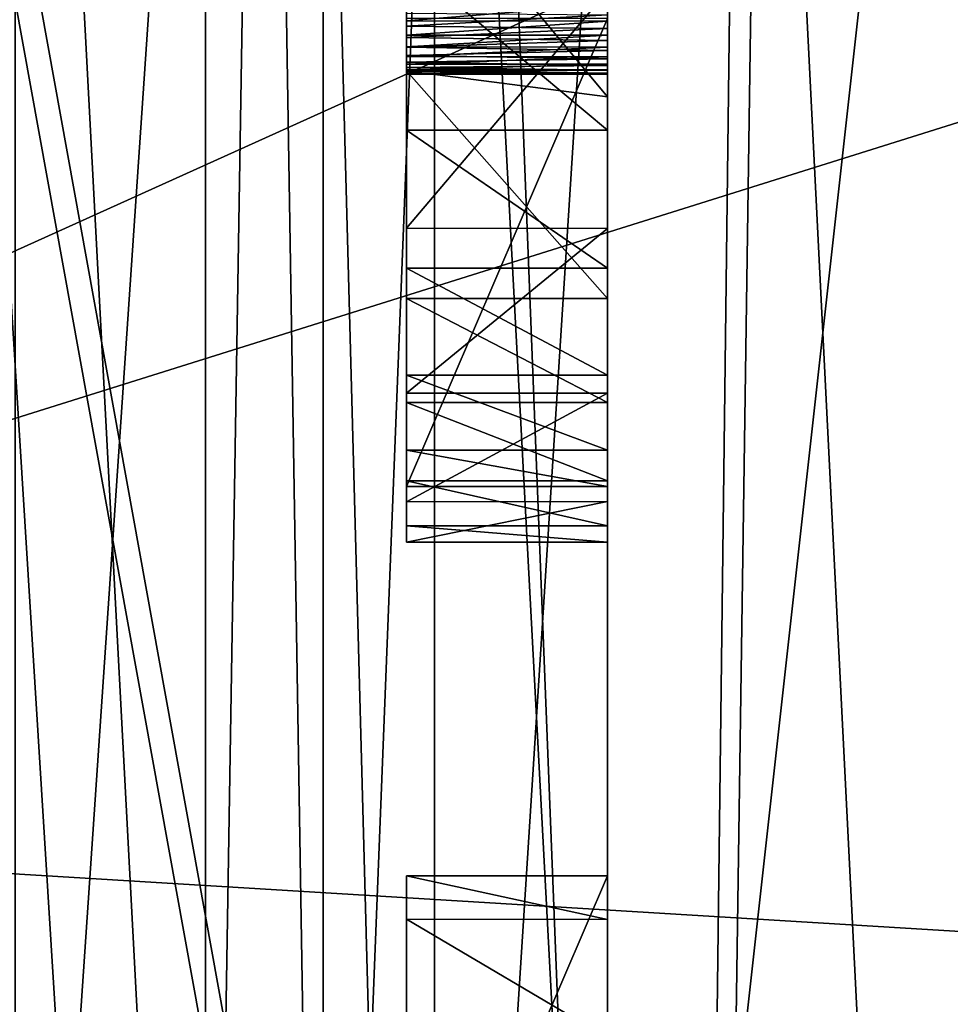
# Model space of a CAD drawing. Header units: millimetres. Extents: x -50 to 50, y -22 to 96.
# Tile 84 of 256: x -25.46 to -23.15, y 8.15 to 10.6. Entities that reach past the tile are written whole.
import ezdxf

# ---------------------------------------------------------------- set-up
doc = ezdxf.new("R2010")
doc.units = ezdxf.units.MM
doc.header["$LTSCALE"] = 65.185185
for name, color, linetype in [('1089', 7, 'CONTINUOUS'), ('1110', 7, 'CONTINUOUS'), ('1111', 7, 'CONTINUOUS'), ('1231', 7, 'CONTINUOUS'), ('1233', 7, 'CONTINUOUS'), ('1236', 7, 'CONTINUOUS'), ('1237', 7, 'CONTINUOUS'), ('1241', 7, 'CONTINUOUS'), ('1580', 7, 'CONTINUOUS'), ('1584', 7, 'CONTINUOUS'), ('1624', 7, 'CONTINUOUS'), ('1680', 7, 'CONTINUOUS'), ('1681', 7, 'CONTINUOUS'), ('20', 7, 'CONTINUOUS'), ('21', 7, 'CONTINUOUS'), ('24', 7, 'CONTINUOUS'), ('474', 7, 'CONTINUOUS'), ('476', 7, 'CONTINUOUS'), ('599', 7, 'CONTINUOUS'), ('600', 7, 'CONTINUOUS'), ('601', 7, 'CONTINUOUS'), ('608', 7, 'CONTINUOUS'), ('615', 7, 'CONTINUOUS'), ('616', 7, 'CONTINUOUS'), ('617', 7, 'CONTINUOUS'), ('618', 7, 'CONTINUOUS'), ('619', 7, 'CONTINUOUS'), ('630', 7, 'CONTINUOUS'), ('631', 7, 'CONTINUOUS'), ('632', 7, 'CONTINUOUS'), ('636', 7, 'CONTINUOUS'), ('637', 7, 'CONTINUOUS'), ('65', 7, 'CONTINUOUS'), ('9', 7, 'CONTINUOUS')]:
    doc.layers.add(name, color=color, linetype=linetype)

msp = doc.modelspace()

# ---------------------------------------------------------------- linework, layer by layer
at = {"layer": '1089', "color": 3, "linetype": 'CONTINUOUS'}
for points in [[(-24, 10.6167, -21.4867), (-24, 10.6419, -22.1959), (-24, 10.6007, -22.1582), (-24, 10.6167, -21.4867)], [(-24, 10.5823, -21.5164), (-24, 10.6167, -21.4867), (-24, 10.6007, -22.1582), (-24, 10.5823, -21.5164)], [(-24, 10.5823, -21.5164), (-24, 10.6007, -22.1582), (-24, 10.5655, -22.1183), (-24, 10.5823, -21.5164)], [(-24, 10.5527, -21.5495), (-24, 10.5823, -21.5164), (-24, 10.5655, -22.1183), (-24, 10.5527, -21.5495)], [(-24, 10.5527, -21.5495), (-24, 10.5655, -22.1183), (-24, 10.536, -22.0765), (-24, 10.5527, -21.5495)], [(-24, 10.5273, -21.5863), (-24, 10.5527, -21.5495), (-24, 10.536, -22.0765), (-24, 10.5273, -21.5863)], [(-24, 10.5273, -21.5863), (-24, 10.536, -22.0765), (-24, 10.5121, -22.0325), (-24, 10.5273, -21.5863)], [(-24, 10.5064, -21.6267), (-24, 10.5273, -21.5863), (-24, 10.5121, -22.0325), (-24, 10.5064, -21.6267)], [(-24, 10.5064, -21.6267), (-24, 10.5121, -22.0325), (-24, 10.4933, -21.9862), (-24, 10.5064, -21.6267)], [(-24, 10.49, -21.6706), (-24, 10.5064, -21.6267), (-24, 10.4933, -21.9862), (-24, 10.49, -21.6706)], [(-24, 10.49, -21.6706), (-24, 10.4933, -21.9862), (-24, 10.4798, -21.937), (-24, 10.49, -21.6706)], [(-24, 10.4782, -21.7186), (-24, 10.49, -21.6706), (-24, 10.4798, -21.937), (-24, 10.4782, -21.7186)], [(-24, 10.4782, -21.7186), (-24, 10.4798, -21.937), (-24, 10.4715, -21.8842), (-24, 10.4782, -21.7186)], [(-24, 10.471, -21.7711), (-24, 10.4782, -21.7186), (-24, 10.4715, -21.8842), (-24, 10.471, -21.7711)], [(-24, 10.4684, -21.8279), (-24, 10.471, -21.7711), (-24, 10.4715, -21.8842), (-24, 10.4684, -21.8279)]]:
    msp.add_3dface(points, dxfattribs=at)
at = {"layer": '1110', "color": 3, "linetype": 'CONTINUOUS'}
for points in [[(-24.5, 7.3075, -23.0906), (-24.5, 7.3075, -20.5), (-24.5, 8.4725, -20.5), (-24.5, 7.3075, -23.0906)], [(-24.5, 7.3075, -23.0906), (-24.5, 8.4725, -20.5), (-24.5, 7.6242, -24.9064), (-24.5, 7.3075, -23.0906)], [(-24.5, 8.4725, -20.5), (-24.5, 8.4725, -23.3187), (-24.5, 8.3654, -24.118), (-24.5, 8.4725, -20.5)], [(-24.5, 8.4725, -20.5), (-24.5, 8.3654, -24.118), (-24.5, 8.0692, -24.6181), (-24.5, 8.4725, -20.5)], [(-24.5, 8.4725, -20.5), (-24.5, 8.0692, -24.6181), (-24.5, 7.6242, -24.9064), (-24.5, 8.4725, -20.5)]]:
    msp.add_3dface(points, dxfattribs=at)
at = {"layer": '1111', "color": 3, "linetype": 'CONTINUOUS'}
for points in [[(-24.5, 11.0143, -23.1599), (-24.5, 10.4768, -23.0549), (-24.5, 13.1609, -23.3758), (-24.5, 11.0143, -23.1599)], [(-24.5, 10.4768, -23.0549), (-24.5, 9.9099, -22.8674), (-24.5, 13.1609, -23.3758), (-24.5, 10.4768, -23.0549)], [(-24.5, 9.9099, -22.8674), (-24.5, 9.6512, -22.6727), (-24.5, 13.1609, -23.3758), (-24.5, 9.9099, -22.8674)], [(-24.5, 13.1609, -23.3758), (-24.5, 9.6512, -22.6727), (-24.5, 11.9959, -22.6507), (-24.5, 13.1609, -23.3758)], [(-24.5, 9.4042, -21.0953), (-24.5, 12.0244, -21.0662), (-24.5, 13.1568, -21.388), (-24.5, 9.4042, -21.0953)], [(-24.5, 9.4042, -21.0953), (-24.5, 13.1568, -21.388), (-24.5, 11.0713, -21.3717), (-24.5, 9.4042, -21.0953)], [(-24.5, 11.3401, -24.0112), (-24.5, 13.0306, -24.28), (-24.5, 9.5325, -24.0131), (-24.5, 11.3401, -24.0112)], [(-24.5, 13.0306, -24.28), (-24.5, 12.8791, -24.4955), (-24.5, 9.7189, -24.3859), (-24.5, 13.0306, -24.28)], [(-24.5, 13.0306, -24.28), (-24.5, 9.7189, -24.3859), (-24.5, 9.5325, -24.0131), (-24.5, 13.0306, -24.28)], [(-24.5, 12.8791, -24.4955), (-24.5, 12.6871, -24.6692), (-24.5, 9.9859, -24.6513), (-24.5, 12.8791, -24.4955)], [(-24.5, 12.8791, -24.4955), (-24.5, 9.9859, -24.6513), (-24.5, 9.7189, -24.3859), (-24.5, 12.8791, -24.4955)], [(-24.5, 12.6871, -24.6692), (-24.5, 12.1157, -24.9203), (-24.5, 10.3296, -24.851), (-24.5, 12.6871, -24.6692)], [(-24.5, 12.6871, -24.6692), (-24.5, 10.3296, -24.851), (-24.5, 9.9859, -24.6513), (-24.5, 12.6871, -24.6692)], [(-24.5, 12.1157, -24.9203), (-24.5, 10.7479, -24.969), (-24.5, 10.3296, -24.851), (-24.5, 12.1157, -24.9203)], [(-24.5, 9.4042, -21.0953), (-24.5, 9.6742, -20.7079), (-24.5, 12.0244, -21.0662), (-24.5, 9.4042, -21.0953)], [(-24.5, 9.6742, -20.7079), (-24.5, 11.3596, -20.5329), (-24.5, 12.0244, -21.0662), (-24.5, 9.6742, -20.7079)], [(-24.5, 9.6512, -22.6727), (-24.5, 9.4566, -22.3949), (-24.5, 11.9959, -22.6507), (-24.5, 9.6512, -22.6727)], [(-24.5, 11.9959, -22.6507), (-24.5, 9.4566, -22.3949), (-24.5, 11.6245, -22.5088), (-24.5, 11.9959, -22.6507)], [(-24.5, 9.4566, -22.3949), (-24.5, 11.1815, -22.4051), (-24.5, 11.6245, -22.5088), (-24.5, 9.4566, -22.3949)], [(-24.5, 9.6742, -20.7079), (-24.5, 10.0849, -20.4662), (-24.5, 11.3596, -20.5329), (-24.5, 9.6742, -20.7079)], [(-24.5, 10.0849, -20.4662), (-24.5, 10.6762, -20.3737), (-24.5, 11.3596, -20.5329), (-24.5, 10.0849, -20.4662)], [(-24.5, 11.0706, -23.9822), (-24.5, 11.3401, -24.0112), (-24.5, 9.5325, -24.0131), (-24.5, 11.0706, -23.9822)], [(-24.5, 9.4566, -22.3949), (-24.5, 11.1056, -22.391), (-24.5, 11.1815, -22.4051), (-24.5, 9.4566, -22.3949)], [(-24.5, 9.4566, -22.3949), (-24.5, 9.3445, -22.0749), (-24.5, 11.1056, -22.391), (-24.5, 9.4566, -22.3949)], [(-24.5, 9.3445, -22.0749), (-24.5, 11.0336, -22.3747), (-24.5, 11.1056, -22.391), (-24.5, 9.3445, -22.0749)], [(-24.5, 9.4042, -21.0953), (-24.5, 11.0713, -21.3717), (-24.5, 10.999, -21.3734), (-24.5, 9.4042, -21.0953)], [(-24.5, 9.442, -23.4776), (-24.5, 10.8595, -23.9012), (-24.5, 11.0706, -23.9822), (-24.5, 9.442, -23.4776)], [(-24.5, 9.442, -23.4776), (-24.5, 11.0706, -23.9822), (-24.5, 9.5325, -24.0131), (-24.5, 9.442, -23.4776)], [(-24.5, 9.3445, -22.0749), (-24.5, 10.9654, -22.3561), (-24.5, 11.0336, -22.3747), (-24.5, 9.3445, -22.0749)], [(-24.5, 9.4042, -21.0953), (-24.5, 10.999, -21.3734), (-24.5, 10.9313, -21.3786), (-24.5, 9.4042, -21.0953)], [(-24.5, 9.3445, -22.0749), (-24.5, 10.901, -22.3353), (-24.5, 10.9654, -22.3561), (-24.5, 9.3445, -22.0749)], [(-24.5, 9.4042, -21.0953), (-24.5, 10.9313, -21.3786), (-24.5, 10.8684, -21.3872), (-24.5, 9.4042, -21.0953)], [(-24.5, 9.3445, -22.0749), (-24.5, 10.8406, -22.3121), (-24.5, 10.901, -22.3353), (-24.5, 9.3445, -22.0749)], [(-24.5, 9.4042, -21.0953), (-24.5, 10.8684, -21.3872), (-24.5, 10.81, -21.3993), (-24.5, 9.4042, -21.0953)], [(-24.5, 9.442, -23.4776), (-24.5, 10.6997, -23.7439), (-24.5, 10.8595, -23.9012), (-24.5, 9.442, -23.4776)], [(-24.5, 9.3445, -22.0749), (-24.5, 10.7844, -22.2866), (-24.5, 10.8406, -22.3121), (-24.5, 9.3445, -22.0749)], [(-24.5, 9.4042, -21.0953), (-24.5, 10.81, -21.3993), (-24.5, 10.7561, -21.4148), (-24.5, 9.4042, -21.0953)], [(-24.5, 9.3445, -22.0749), (-24.5, 10.7326, -22.2589), (-24.5, 10.7844, -22.2866), (-24.5, 9.3445, -22.0749)], [(-24.5, 9.4042, -21.0953), (-24.5, 10.7561, -21.4148), (-24.5, 10.7062, -21.4342), (-24.5, 9.4042, -21.0953)], [(-24.5, 9.3445, -22.0749), (-24.5, 10.6854, -22.2288), (-24.5, 10.7326, -22.2589), (-24.5, 9.3445, -22.0749)], [(-24.5, 9.4042, -21.0953), (-24.5, 10.7062, -21.4342), (-24.5, 10.6608, -21.4573), (-24.5, 9.4042, -21.0953)], [(-24.5, 9.442, -23.4776), (-24.5, 10.6069, -23.4776), (-24.5, 10.6997, -23.7439), (-24.5, 9.442, -23.4776)], [(-24.5, 9.3445, -22.0749), (-24.5, 10.643, -22.1969), (-24.5, 10.6854, -22.2288), (-24.5, 9.3445, -22.0749)], [(-24.5, 9.4042, -21.0953), (-24.5, 10.6608, -21.4573), (-24.5, 10.6204, -21.4839), (-24.5, 9.4042, -21.0953)], [(-24.5, 9.3445, -22.0749), (-24.5, 10.6015, -22.159), (-24.5, 10.643, -22.1969), (-24.5, 9.3445, -22.0749)], [(-24.5, 9.4042, -21.0953), (-24.5, 10.6204, -21.4839), (-24.5, 10.5885, -21.5106), (-24.5, 9.4042, -21.0953)], [(-24.5, 9.3445, -22.0749), (-24.5, 10.566, -22.1189), (-24.5, 10.6015, -22.159), (-24.5, 9.3445, -22.0749)], [(-24.5, 9.4042, -21.0953), (-24.5, 10.5885, -21.5106), (-24.5, 10.5602, -21.5403), (-24.5, 9.4042, -21.0953)], [(-24.5, 9.3445, -22.0749), (-24.5, 10.5363, -22.077), (-24.5, 10.566, -22.1189), (-24.5, 9.3445, -22.0749)], [(-24.5, 9.4042, -21.0953), (-24.5, 10.5602, -21.5403), (-24.5, 10.5358, -21.5728), (-24.5, 9.4042, -21.0953)], [(-24.5, 9.3445, -22.0749), (-24.5, 10.5122, -22.0327), (-24.5, 10.5363, -22.077), (-24.5, 9.3445, -22.0749)], [(-24.5, 9.4042, -21.0953), (-24.5, 10.5358, -21.5728), (-24.5, 10.5153, -21.6079), (-24.5, 9.4042, -21.0953)], [(-24.5, 9.4042, -21.0953), (-24.5, 10.5153, -21.6079), (-24.5, 10.4986, -21.6457), (-24.5, 9.4042, -21.0953)], [(-24.5, 9.3445, -22.0749), (-24.5, 9.3035, -21.6731), (-24.5, 10.5122, -22.0327), (-24.5, 9.3445, -22.0749)], [(-24.5, 9.3035, -21.6731), (-24.5, 10.4933, -21.9862), (-24.5, 10.5122, -22.0327), (-24.5, 9.3035, -21.6731)], [(-24.5, 9.3035, -21.6731), (-24.5, 9.4042, -21.0953), (-24.5, 10.4986, -21.6457), (-24.5, 9.3035, -21.6731)], [(-24.5, 9.3035, -21.6731), (-24.5, 10.4986, -21.6457), (-24.5, 10.4855, -21.6864), (-24.5, 9.3035, -21.6731)], [(-24.5, 9.3035, -21.6731), (-24.5, 10.4797, -21.9369), (-24.5, 10.4933, -21.9862), (-24.5, 9.3035, -21.6731)], [(-24.5, 9.3035, -21.6731), (-24.5, 10.4855, -21.6864), (-24.5, 10.4761, -21.7303), (-24.5, 9.3035, -21.6731)], [(-24.5, 9.3035, -21.6731), (-24.5, 10.4714, -21.884), (-24.5, 10.4797, -21.9369), (-24.5, 9.3035, -21.6731)], [(-24.5, 9.3035, -21.6731), (-24.5, 10.4761, -21.7303), (-24.5, 10.4704, -21.7774), (-24.5, 9.3035, -21.6731)], [(-24.5, 9.3035, -21.6731), (-24.5, 10.4684, -21.8279), (-24.5, 10.4714, -21.884), (-24.5, 9.3035, -21.6731)], [(-24.5, 9.3035, -21.6731), (-24.5, 10.4704, -21.7774), (-24.5, 10.4684, -21.8279), (-24.5, 9.3035, -21.6731)]]:
    msp.add_3dface(points, dxfattribs=at)
at = {"layer": '1231', "color": 7, "linetype": 'CONTINUOUS', "true_color": 0xe0f2ff}
for points in [[(-23.5, 26.5, -50), (-23.5, 20.5, -50), (-24, -14, -50), (-23.5, 26.5, -50)], [(-24, 26.5, -50), (-23.5, 26.5, -50), (-24, -14, -50), (-24, 26.5, -50)], [(-24, -14, -50), (-23.5, 20.5, -50), (-16.4697, 0, -50), (-24, -14, -50)], [(-23.5, 20.5, -50), (-15.5, 20.5, -50), (-16.4697, 0, -50), (-23.5, 20.5, -50)]]:
    msp.add_3dface(points, dxfattribs=at)
at = {"layer": '1233', "color": 7, "linetype": 'CONTINUOUS', "true_color": 0xe0f2ff}
for points in [[(-24, 26.5, 50), (-24, -14, 50), (-23.5, 20.5, 50), (-24, 26.5, 50)], [(-23.5, 20.5, 50), (-24, -14, 50), (-16.4697, 0, 50), (-23.5, 20.5, 50)], [(-20.5, 20.5, 50), (-23.5, 20.5, 50), (-16.4697, 0, 50), (-20.5, 20.5, 50)]]:
    msp.add_3dface(points, dxfattribs=at)
at = {"layer": '1236', "color": 7, "linetype": 'CONTINUOUS', "true_color": 0xe0f2ff}
for points in [[(-24, 26.5, -50), (-24, -14, -50), (-28.2426, -14, -48.2426), (-24, 26.5, -50)], [(-25.0895, 26.5, -49.9002), (-24, 26.5, -50), (-28.2426, -14, -48.2426), (-25.0895, 26.5, -49.9002)], [(-26.1429, 21, -49.6043), (-25.0895, 26.5, -49.9002), (-28.2426, -14, -48.2426), (-26.1429, 21, -49.6043)]]:
    msp.add_3dface(points, dxfattribs=at)
at = {"layer": '1237', "color": 7, "linetype": 'CONTINUOUS', "true_color": 0xe0f2ff}
for points in [[(-26.1429, 20.5, 49.6043), (-24, -14, 50), (-26.1429, 26.5, 49.6043), (-26.1429, 20.5, 49.6043)], [(-26.1429, 26.5, 49.6043), (-24, -14, 50), (-25.0895, 26.5, 49.9002), (-26.1429, 26.5, 49.6043)], [(-24, -14, 50), (-24, 26.5, 50), (-25.0895, 26.5, 49.9002), (-24, -14, 50)], [(-24, -14, 50), (-26.1429, 20.5, 49.6043), (-28.2426, -14, 48.2426), (-24, -14, 50)]]:
    msp.add_3dface(points, dxfattribs=at)
at = {"layer": '1241', "color": 7, "linetype": 'CONTINUOUS', "true_color": 0xe0f2ff}
for points in [[(-25, 23, -38), (-25, 17.5), (-25, 5, -38), (-25, 23, -38)], [(-25, 0.9459, 17.4744), (-25, 12.7046, 12.0351), (-25, 23, 38), (-25, 0.9459, 17.4744)], [(-25, 0.2741, 17.7852), (-25, 0.9459, 17.4744), (-25, 23, 38), (-25, 0.2741, 17.7852)], [(-25, 0, 18.473), (-25, 0.2741, 17.7852), (-25, 23, 38), (-25, 0, 18.473)], [(-25, -12.7044, 12.0353), (-25, 0, 18.473), (-25, 23, 38), (-25, -12.7044, 12.0353)], [(-25, 5, 38), (-25, -12.7044, 12.0353), (-25, 23, 38), (-25, 5, 38)], [(-25, 17.5), (-25, 12.7046, -12.0351), (-25, 5, -38), (-25, 17.5)], [(-25, 12.7046, -12.0351), (-25, 0.9459, -17.4744), (-25, 0, -18.473), (-25, 12.7046, -12.0351)], [(-25, 12.7046, -12.0351), (-25, 0, -18.473), (-25, 5, -38), (-25, 12.7046, -12.0351)]]:
    msp.add_3dface(points, dxfattribs=at)
at = {"layer": '1580', "color": 7, "linetype": 'CONTINUOUS', "true_color": 0xe0f2ff}
for points in [[(-25, 0.9459, -17.4744), (-25, 12.7046, -12.0351), (-25.8, 0.9459, -17.4744), (-25, 0.9459, -17.4744)], [(-25, 12.7046, -12.0351), (-25.8, 12.7046, -12.0351), (-25.8, 0.9459, -17.4744), (-25, 12.7046, -12.0351)], [(-25, 12.7046, 12.0351), (-25, 0.9459, 17.4744), (-25.8, 12.7046, 12.0351), (-25, 12.7046, 12.0351)], [(-25, 0.9459, 17.4744), (-25.8, 0.9459, 17.4744), (-25.8, 12.7046, 12.0351), (-25, 0.9459, 17.4744)]]:
    msp.add_3dface(points, dxfattribs=at)
at = {"layer": '1584', "color": 7, "linetype": 'CONTINUOUS', "true_color": 0xe0f2ff}
for points in [[(-24, 23, 39), (-22, 23, 39), (-22, 5, 39), (-24, 23, 39)], [(-24, 5, 39), (-24, 23, 39), (-22, 5, 39), (-24, 5, 39)]]:
    msp.add_3dface(points, dxfattribs=at)
at = {"layer": '1624', "color": 7, "linetype": 'CONTINUOUS', "true_color": 0xe0f2ff}
for points in [[(-24, 5, -39), (-22, 5, -39), (-22, 23, -39), (-24, 5, -39)], [(-24, 5, -39), (-22, 23, -39), (-24, 23, -39), (-24, 5, -39)]]:
    msp.add_3dface(points, dxfattribs=at)
at = {"layer": '1680', "color": 7, "linetype": 'CONTINUOUS', "true_color": 0xe0f2ff}
for points in [[(-25, 5, 38), (-25, 23, 38), (-24.7071, 23, 38.7071), (-25, 5, 38)], [(-25, 5, 38), (-24.7071, 23, 38.7071), (-24.7071, 5, 38.7071), (-25, 5, 38)], [(-24, 23, 39), (-24, 5, 39), (-24.7071, 5, 38.7071), (-24, 23, 39)], [(-24.7071, 23, 38.7071), (-24, 23, 39), (-24.7071, 5, 38.7071), (-24.7071, 23, 38.7071)]]:
    msp.add_3dface(points, dxfattribs=at)
at = {"layer": '1681', "color": 7, "linetype": 'CONTINUOUS', "true_color": 0xe0f2ff}
for points in [[(-25, 23, -38), (-25, 5, -38), (-24.7071, 5, -38.7071), (-25, 23, -38)], [(-25, 23, -38), (-24.7071, 5, -38.7071), (-24.7071, 23, -38.7071), (-25, 23, -38)], [(-24.7071, 5, -38.7071), (-24, 5, -39), (-24.7071, 23, -38.7071), (-24.7071, 5, -38.7071)], [(-24, 5, -39), (-24, 23, -39), (-24.7071, 23, -38.7071), (-24, 5, -39)]]:
    msp.add_3dface(points, dxfattribs=at)
at = {"layer": '20', "color": 7, "linetype": 'CONTINUOUS', "true_color": 0xf2c12d}
for points in [[(-24.4301, 13.3225, 10.0731), (-25.4738, 10.6513, 12.2771), (-24.4301, 4.8881, 15.9707), (-24.4301, 13.3225, 10.0731)], [(-24.4301, 13.3225, 10.0731), (-24.4301, 4.8881, 15.9707), (-24, 11.6391, 13.4057), (-24.4301, 13.3225, 10.0731)], [(-24, 11.6391, 13.4057), (-24.4301, 4.8881, 15.9707), (-24, 5.1959, 16.976), (-24, 11.6391, 13.4057)], [(-25.4738, 10.6513, 12.2771), (-25.4738, -1.955, 16.1356), (-24.4301, 4.8881, 15.9707), (-25.4738, 10.6513, 12.2771)]]:
    msp.add_3dface(points, dxfattribs=at)
at = {"layer": '21', "color": 7, "linetype": 'CONTINUOUS', "true_color": 0xf2c12d}
for points in [[(-25.4738, 10.991, -11.974), (-24.4301, 13.6332, -9.6483), (-24.4301, 5.2226, -15.8645), (-25.4738, 10.991, -11.974)], [(-24, 12.0104, -13.074), (-24, 5.5515, -16.863), (-24.4301, 13.6332, -9.6483), (-24, 12.0104, -13.074)], [(-24.4301, 13.6332, -9.6483), (-24, 5.5515, -16.863), (-24.4301, 5.2226, -15.8645), (-24.4301, 13.6332, -9.6483)], [(-25.4738, -1.7288, -16.1614), (-25.4738, 10.991, -11.974), (-24.4301, 5.2226, -15.8645), (-25.4738, -1.7288, -16.1614)]]:
    msp.add_3dface(points, dxfattribs=at)
at = {"layer": '24', "color": 7, "linetype": 'CONTINUOUS', "true_color": 0xf2c12d}
for points in [[(-24, 20.5, -29), (-24, -14.5, -29), (-24, -1.5316, -26.557), (-24, 20.5, -29)], [(-24, -0.9409, -26.5285), (-24, 20.5, -29), (-24, -1.2513, -26.5479), (-24, -0.9409, -26.5285)], [(-24, 20.5, -29), (-24, -0.9409, -26.5285), (-24, -0.1263, -26.5), (-24, 20.5, -29)], [(-24, -1.2513, -26.5479), (-24, 20.5, -29), (-24, -1.5316, -26.557), (-24, -1.2513, -26.5479)], [(-24, 20.5, -29), (-24, -0.1263, -26.5), (-24, 1.0387, -26.5), (-24, 20.5, -29)], [(-24, 20.5, -29), (-24, 1.0387, -26.5), (-24, 14.5, -26.5), (-24, 20.5, -29)], [(-24, 11.6391, 13.4057), (-24, 5.1959, 16.976), (-24, 20.5, 19), (-24, 11.6391, 13.4057)], [(-24, 20.5, 19), (-24, 5.1959, 16.976), (-24, -14.5, 19), (-24, 20.5, 19)], [(-24, 5.5515, -16.863), (-24, 12.0104, -13.074), (-24, 14.5, -14.5), (-24, 5.5515, -16.863)], [(-24, 13.4053, -20.5), (-24, 5.5515, -16.863), (-24, 14.5, -14.5), (-24, 13.4053, -20.5)], [(-24, 1.0387, -25.4328), (-24, -1.6334, -25.1273), (-24, 14.5, -26.5), (-24, 1.0387, -25.4328)], [(-24, -1.6334, -25.1273), (-24, 4.5947, -25.0092), (-24, 14.5, -26.5), (-24, -1.6334, -25.1273)], [(-24, 1.0387, -26.5), (-24, 1.0387, -25.4328), (-24, 14.5, -26.5), (-24, 1.0387, -26.5)], [(-24, 4.5947, -25.0092), (-24, 7.0428, -25.0092), (-24, 14.5, -26.5), (-24, 4.5947, -25.0092)], [(-24, 7.0428, -25.0092), (-24, 11.279, -25.0092), (-24, 14.5, -26.5), (-24, 7.0428, -25.0092)], [(-24, -1.895, -17.6519), (-24, 5.5515, -16.863), (-24, 13.4053, -20.5), (-24, -1.895, -17.6519)], [(-24, 10.6762, -20.3737), (-24, -1.895, -17.6519), (-24, 13.4053, -20.5), (-24, 10.6762, -20.3737)], [(-24, 10.6069, -23.4776), (-24, 8.4725, -23.3187), (-24, 11.9593, -23.4505), (-24, 10.6069, -23.4776)], [(-24, 11.9593, -23.4505), (-24, 8.4725, -23.3187), (-24, 11.8865, -23.3547), (-24, 11.9593, -23.4505)], [(-24, 11.8865, -23.3547), (-24, 8.4725, -23.3187), (-24, 11.7576, -23.2932), (-24, 11.8865, -23.3547)], [(-24, 11.7576, -23.2932), (-24, 8.4725, -23.3187), (-24, 11.0143, -23.1599), (-24, 11.7576, -23.2932)], [(-24, 7.0428, -25.0092), (-24, 7.624, -24.9064), (-24, 11.279, -25.0092), (-24, 7.0428, -25.0092)], [(-24, 11.279, -25.0092), (-24, 7.624, -24.9064), (-24, 10.7477, -24.969), (-24, 11.279, -25.0092)], [(-24, 11.0143, -23.1599), (-24, 8.4725, -23.3187), (-24, 10.4122, -23.0394), (-24, 11.0143, -23.1599)], [(-24, 10.7477, -24.969), (-24, 7.624, -24.9064), (-24, 10.3296, -24.851), (-24, 10.7477, -24.969)], [(-24, 10.0842, -20.4665), (-24, -1.895, -17.6519), (-24, 10.6762, -20.3737), (-24, 10.0842, -20.4665)], [(-24, 9.442, -23.4776), (-24, 8.4725, -23.3187), (-24, 10.6069, -23.4776), (-24, 9.442, -23.4776)], [(-24, 10.4122, -23.0394), (-24, 8.4725, -23.3187), (-24, 9.9099, -22.8674), (-24, 10.4122, -23.0394)], [(-24, 7.624, -24.9064), (-24, 8.0692, -24.6181), (-24, 10.3296, -24.851), (-24, 7.624, -24.9064)], [(-24, 10.3296, -24.851), (-24, 8.0692, -24.6181), (-24, 9.9859, -24.6513), (-24, 10.3296, -24.851)], [(-24, 8.4725, -20.5), (-24, -1.895, -17.6519), (-24, 10.0842, -20.4665), (-24, 8.4725, -20.5)], [(-24, 9.6742, -20.7079), (-24, 8.4725, -20.5), (-24, 10.0842, -20.4665), (-24, 9.6742, -20.7079)], [(-24, 9.9859, -24.6513), (-24, 8.0692, -24.6181), (-24, 9.7189, -24.3859), (-24, 9.9859, -24.6513)], [(-24, 9.9099, -22.8674), (-24, 8.4725, -23.3187), (-24, 9.6512, -22.6727), (-24, 9.9099, -22.8674)], [(-24, 8.0692, -24.6181), (-24, 8.3641, -24.122), (-24, 9.7189, -24.3859), (-24, 8.0692, -24.6181)], [(-24, 9.7189, -24.3859), (-24, 8.3641, -24.122), (-24, 9.5326, -24.0135), (-24, 9.7189, -24.3859)], [(-24, 9.4046, -21.0944), (-24, 8.4725, -20.5), (-24, 9.6742, -20.7079), (-24, 9.4046, -21.0944)], [(-24, 9.6512, -22.6727), (-24, 8.4725, -23.3187), (-24, 9.4566, -22.3949), (-24, 9.6512, -22.6727)], [(-24, 8.3641, -24.122), (-24, 8.4725, -23.3187), (-24, 9.5326, -24.0135), (-24, 8.3641, -24.122)], [(-24, 8.4725, -23.3187), (-24, 9.442, -23.4776), (-24, 9.5326, -24.0135), (-24, 8.4725, -23.3187)], [(-24, 8.4725, -23.3187), (-24, 8.4725, -20.5), (-24, 9.4566, -22.3949), (-24, 8.4725, -23.3187)], [(-24, 9.4566, -22.3949), (-24, 8.4725, -20.5), (-24, 9.3445, -22.0748), (-24, 9.4566, -22.3949)], [(-24, 9.3035, -21.6731), (-24, 8.4725, -20.5), (-24, 9.4046, -21.0944), (-24, 9.3035, -21.6731)], [(-24, 9.3445, -22.0748), (-24, 8.4725, -20.5), (-24, 9.3035, -21.6731), (-24, 9.3445, -22.0748)], [(-24, 7.3075, -20.5), (-24, -1.895, -17.6519), (-24, 8.4725, -20.5), (-24, 7.3075, -20.5)]]:
    msp.add_3dface(points, dxfattribs=at)
at = {"layer": '474', "color": 3, "linetype": 'CONTINUOUS'}
for points in [[(-28.5, 12.25), (-20.4712, 11.1831, 5), (-28.5, 8.6621, 8.6621), (-28.5, 12.25)], [(-20.4712, 11.1831, 5), (-20.3992, 8.168, 9.1294), (-28.5, 8.6621, 8.6621), (-20.4712, 11.1831, 5)], [(-20.3992, 8.168, 9.1294), (-20.3548, 3.731, 11.668), (-28.5, 8.6621, 8.6621), (-20.3992, 8.168, 9.1294)], [(-28.5, 8.6621, 8.6621), (-20.3548, 3.731, 11.668), (-28.5, 0, 12.25), (-28.5, 8.6621, 8.6621)]]:
    msp.add_3dface(points, dxfattribs=at)
at = {"layer": '476', "color": 3, "linetype": 'CONTINUOUS'}
for points in [[(-20.4712, 11.1831, -5), (-20.5585, 12.25), (-28.5, 8.6621, -8.6621), (-20.4712, 11.1831, -5)], [(-20.5585, 12.25), (-28.5, 12.25), (-28.5, 8.6621, -8.6621), (-20.5585, 12.25)], [(-20.3992, 8.168, -9.1294), (-20.4712, 11.1831, -5), (-28.5, 8.6621, -8.6621), (-20.3992, 8.168, -9.1294)], [(-28.5, 0, -12.25), (-20.3992, 8.168, -9.1294), (-28.5, 8.6621, -8.6621), (-28.5, 0, -12.25)], [(-20.3548, 3.731, -11.668), (-20.3992, 8.168, -9.1294), (-28.5, 0, -12.25), (-20.3548, 3.731, -11.668)]]:
    msp.add_3dface(points, dxfattribs=at)
at = {"layer": '599', "color": 3, "linetype": 'CONTINUOUS'}
for points in [[(-24, 7.3075, -20.5), (-24, 8.4725, -20.5), (-24.5, 7.3075, -20.5), (-24, 7.3075, -20.5)], [(-24.5, 7.3075, -20.5), (-24, 8.4725, -20.5), (-24.5, 8.4725, -20.5), (-24.5, 7.3075, -20.5)]]:
    msp.add_3dface(points, dxfattribs=at)
at = {"layer": '600', "color": 3, "linetype": 'CONTINUOUS'}
for points in [[(-24, 8.4725, -20.5), (-24, 8.4725, -23.3187), (-24.5, 8.4725, -20.5), (-24, 8.4725, -20.5)], [(-24.5, 8.4725, -20.5), (-24, 8.4725, -23.3187), (-24.5, 8.4725, -23.3187), (-24.5, 8.4725, -20.5)]]:
    msp.add_3dface(points, dxfattribs=at)
at = {"layer": '601', "color": 3, "linetype": 'CONTINUOUS'}
for points in [[(-24, 8.4725, -23.3187), (-24, 8.3641, -24.122), (-24.5, 8.4725, -23.3187), (-24, 8.4725, -23.3187)], [(-24.5, 8.4725, -23.3187), (-24, 8.3641, -24.122), (-24.5, 8.3654, -24.118), (-24.5, 8.4725, -23.3187)], [(-24, 8.3641, -24.122), (-24, 8.0692, -24.6181), (-24.5, 8.3654, -24.118), (-24, 8.3641, -24.122)], [(-24.5, 8.3654, -24.118), (-24, 8.0692, -24.6181), (-24.5, 8.0692, -24.6181), (-24.5, 8.3654, -24.118)]]:
    msp.add_3dface(points, dxfattribs=at)
at = {"layer": '608', "color": 3, "linetype": 'CONTINUOUS'}
for points in [[(-24, 9.442, -23.4776), (-24, 10.6069, -23.4776), (-24.5, 9.442, -23.4776), (-24, 9.442, -23.4776)], [(-24.5, 9.442, -23.4776), (-24, 10.6069, -23.4776), (-24.5, 10.6069, -23.4776), (-24.5, 9.442, -23.4776)]]:
    msp.add_3dface(points, dxfattribs=at)
at = {"layer": '615', "color": 3, "linetype": 'CONTINUOUS'}
for points in [[(-24, 11.0143, -23.1599), (-24, 10.4122, -23.0394), (-24.5, 11.0143, -23.1599), (-24, 11.0143, -23.1599)], [(-24.5, 11.0143, -23.1599), (-24, 10.4122, -23.0394), (-24.5, 10.4768, -23.0549), (-24.5, 11.0143, -23.1599)], [(-24, 10.4122, -23.0394), (-24, 9.9099, -22.8674), (-24.5, 10.4768, -23.0549), (-24, 10.4122, -23.0394)], [(-24.5, 10.4768, -23.0549), (-24, 9.9099, -22.8674), (-24.5, 9.9099, -22.8674), (-24.5, 10.4768, -23.0549)]]:
    msp.add_3dface(points, dxfattribs=at)
at = {"layer": '616', "color": 3, "linetype": 'CONTINUOUS'}
for points in [[(-24, 9.9099, -22.8674), (-24, 9.6512, -22.6727), (-24.5, 9.9099, -22.8674), (-24, 9.9099, -22.8674)], [(-24.5, 9.9099, -22.8674), (-24, 9.6512, -22.6727), (-24.5, 9.6512, -22.6727), (-24.5, 9.9099, -22.8674)], [(-24, 9.6512, -22.6727), (-24, 9.4566, -22.3949), (-24.5, 9.6512, -22.6727), (-24, 9.6512, -22.6727)], [(-24.5, 9.6512, -22.6727), (-24, 9.4566, -22.3949), (-24.5, 9.4566, -22.3949), (-24.5, 9.6512, -22.6727)]]:
    msp.add_3dface(points, dxfattribs=at)
at = {"layer": '617', "color": 3, "linetype": 'CONTINUOUS'}
for points in [[(-24, 9.4566, -22.3949), (-24, 9.3445, -22.0748), (-24.5, 9.4566, -22.3949), (-24, 9.4566, -22.3949)], [(-24.5, 9.4566, -22.3949), (-24, 9.3445, -22.0748), (-24.5, 9.3445, -22.0749), (-24.5, 9.4566, -22.3949)], [(-24, 9.3445, -22.0748), (-24, 9.3035, -21.6731), (-24.5, 9.3445, -22.0749), (-24, 9.3445, -22.0748)], [(-24.5, 9.3445, -22.0749), (-24, 9.3035, -21.6731), (-24.5, 9.3035, -21.6731), (-24.5, 9.3445, -22.0749)]]:
    msp.add_3dface(points, dxfattribs=at)
at = {"layer": '618', "color": 3, "linetype": 'CONTINUOUS'}
for points in [[(-24, 9.4046, -21.0944), (-24, 9.6742, -20.7079), (-24.5, 9.4042, -21.0953), (-24, 9.4046, -21.0944)], [(-24.5, 9.4042, -21.0953), (-24, 9.6742, -20.7079), (-24.5, 9.6742, -20.7079), (-24.5, 9.4042, -21.0953)], [(-24, 9.3035, -21.6731), (-24, 9.4046, -21.0944), (-24.5, 9.3035, -21.6731), (-24, 9.3035, -21.6731)], [(-24.5, 9.3035, -21.6731), (-24, 9.4046, -21.0944), (-24.5, 9.4042, -21.0953), (-24.5, 9.3035, -21.6731)]]:
    msp.add_3dface(points, dxfattribs=at)
at = {"layer": '619', "color": 3, "linetype": 'CONTINUOUS'}
for points in [[(-24, 10.0842, -20.4665), (-24, 10.6762, -20.3737), (-24.5, 10.0849, -20.4662), (-24, 10.0842, -20.4665)], [(-24.5, 10.0849, -20.4662), (-24, 10.6762, -20.3737), (-24.5, 10.6762, -20.3737), (-24.5, 10.0849, -20.4662)], [(-24.5, 9.6742, -20.7079), (-24, 10.0842, -20.4665), (-24.5, 10.0849, -20.4662), (-24.5, 9.6742, -20.7079)], [(-24, 9.6742, -20.7079), (-24, 10.0842, -20.4665), (-24.5, 9.6742, -20.7079), (-24, 9.6742, -20.7079)]]:
    msp.add_3dface(points, dxfattribs=at)
at = {"layer": '630', "color": 3, "linetype": 'CONTINUOUS'}
for points in [[(-24, 10.7477, -24.969), (-24, 10.3296, -24.851), (-24.5, 10.7479, -24.969), (-24, 10.7477, -24.969)], [(-24.5, 10.7479, -24.969), (-24, 10.3296, -24.851), (-24.5, 10.3296, -24.851), (-24.5, 10.7479, -24.969)]]:
    msp.add_3dface(points, dxfattribs=at)
at = {"layer": '631', "color": 3, "linetype": 'CONTINUOUS'}
for points in [[(-24, 10.3296, -24.851), (-24, 9.9859, -24.6513), (-24.5, 10.3296, -24.851), (-24, 10.3296, -24.851)], [(-24.5, 10.3296, -24.851), (-24, 9.9859, -24.6513), (-24.5, 9.9859, -24.6513), (-24.5, 10.3296, -24.851)], [(-24, 9.9859, -24.6513), (-24, 9.7189, -24.3859), (-24.5, 9.9859, -24.6513), (-24, 9.9859, -24.6513)], [(-24.5, 9.9859, -24.6513), (-24, 9.7189, -24.3859), (-24.5, 9.7189, -24.3859), (-24.5, 9.9859, -24.6513)]]:
    msp.add_3dface(points, dxfattribs=at)
at = {"layer": '632', "color": 3, "linetype": 'CONTINUOUS'}
for points in [[(-24, 9.7189, -24.3859), (-24, 9.5326, -24.0135), (-24.5, 9.7189, -24.3859), (-24, 9.7189, -24.3859)], [(-24.5, 9.7189, -24.3859), (-24, 9.5326, -24.0135), (-24.5, 9.5325, -24.0131), (-24.5, 9.7189, -24.3859)], [(-24, 9.5326, -24.0135), (-24, 9.442, -23.4776), (-24.5, 9.5325, -24.0131), (-24, 9.5326, -24.0135)], [(-24, 9.442, -23.4776), (-24.5, 9.442, -23.4776), (-24.5, 9.5325, -24.0131), (-24, 9.442, -23.4776)]]:
    msp.add_3dface(points, dxfattribs=at)
at = {"layer": '636', "color": 3, "linetype": 'CONTINUOUS'}
for points in [[(-24.5, 10.5885, -21.5106), (-24.5, 10.6204, -21.4839), (-24, 10.6167, -21.4867), (-24.5, 10.5885, -21.5106)], [(-24, 10.5823, -21.5164), (-24.5, 10.5885, -21.5106), (-24, 10.6167, -21.4867), (-24, 10.5823, -21.5164)], [(-24.5, 10.5602, -21.5403), (-24.5, 10.5885, -21.5106), (-24, 10.5823, -21.5164), (-24.5, 10.5602, -21.5403)], [(-24, 10.5527, -21.5495), (-24.5, 10.5602, -21.5403), (-24, 10.5823, -21.5164), (-24, 10.5527, -21.5495)], [(-24.5, 10.5358, -21.5728), (-24.5, 10.5602, -21.5403), (-24, 10.5527, -21.5495), (-24.5, 10.5358, -21.5728)], [(-24, 10.5273, -21.5863), (-24.5, 10.5358, -21.5728), (-24, 10.5527, -21.5495), (-24, 10.5273, -21.5863)], [(-24.5, 10.5153, -21.6079), (-24.5, 10.5358, -21.5728), (-24, 10.5273, -21.5863), (-24.5, 10.5153, -21.6079)], [(-24, 10.5064, -21.6267), (-24.5, 10.5153, -21.6079), (-24, 10.5273, -21.5863), (-24, 10.5064, -21.6267)], [(-24.5, 10.4986, -21.6457), (-24.5, 10.5153, -21.6079), (-24, 10.5064, -21.6267), (-24.5, 10.4986, -21.6457)], [(-24, 10.49, -21.6706), (-24.5, 10.4986, -21.6457), (-24, 10.5064, -21.6267), (-24, 10.49, -21.6706)], [(-24.5, 10.4855, -21.6864), (-24.5, 10.4986, -21.6457), (-24, 10.49, -21.6706), (-24.5, 10.4855, -21.6864)], [(-24, 10.4782, -21.7186), (-24.5, 10.4855, -21.6864), (-24, 10.49, -21.6706), (-24, 10.4782, -21.7186)], [(-24.5, 10.4761, -21.7303), (-24.5, 10.4855, -21.6864), (-24, 10.4782, -21.7186), (-24.5, 10.4761, -21.7303)], [(-24, 10.471, -21.7711), (-24.5, 10.4761, -21.7303), (-24, 10.4782, -21.7186), (-24, 10.471, -21.7711)], [(-24.5, 10.4704, -21.7774), (-24.5, 10.4761, -21.7303), (-24, 10.471, -21.7711), (-24.5, 10.4704, -21.7774)], [(-24, 10.4684, -21.8279), (-24.5, 10.4704, -21.7774), (-24, 10.471, -21.7711), (-24, 10.4684, -21.8279)], [(-24.5, 10.4684, -21.8279), (-24.5, 10.4704, -21.7774), (-24, 10.4684, -21.8279), (-24.5, 10.4684, -21.8279)]]:
    msp.add_3dface(points, dxfattribs=at)
at = {"layer": '637', "color": 3, "linetype": 'CONTINUOUS'}
for points in [[(-24.5, 10.643, -22.1969), (-24.5, 10.6015, -22.159), (-24, 10.6419, -22.1959), (-24.5, 10.643, -22.1969)], [(-24, 10.6419, -22.1959), (-24.5, 10.6015, -22.159), (-24, 10.6007, -22.1582), (-24, 10.6419, -22.1959)], [(-24.5, 10.6015, -22.159), (-24.5, 10.566, -22.1189), (-24, 10.6007, -22.1582), (-24.5, 10.6015, -22.159)], [(-24, 10.6007, -22.1582), (-24.5, 10.566, -22.1189), (-24, 10.5655, -22.1183), (-24, 10.6007, -22.1582)], [(-24.5, 10.566, -22.1189), (-24.5, 10.5363, -22.077), (-24, 10.5655, -22.1183), (-24.5, 10.566, -22.1189)], [(-24, 10.5655, -22.1183), (-24.5, 10.5363, -22.077), (-24, 10.536, -22.0765), (-24, 10.5655, -22.1183)], [(-24.5, 10.5363, -22.077), (-24.5, 10.5122, -22.0327), (-24, 10.536, -22.0765), (-24.5, 10.5363, -22.077)], [(-24, 10.536, -22.0765), (-24.5, 10.5122, -22.0327), (-24, 10.5121, -22.0325), (-24, 10.536, -22.0765)], [(-24.5, 10.5122, -22.0327), (-24.5, 10.4933, -21.9862), (-24, 10.5121, -22.0325), (-24.5, 10.5122, -22.0327)], [(-24, 10.5121, -22.0325), (-24.5, 10.4933, -21.9862), (-24, 10.4933, -21.9862), (-24, 10.5121, -22.0325)], [(-24.5, 10.4933, -21.9862), (-24.5, 10.4797, -21.9369), (-24, 10.4933, -21.9862), (-24.5, 10.4933, -21.9862)], [(-24, 10.4933, -21.9862), (-24.5, 10.4797, -21.9369), (-24, 10.4798, -21.937), (-24, 10.4933, -21.9862)], [(-24, 10.4798, -21.937), (-24.5, 10.4797, -21.9369), (-24, 10.4715, -21.8842), (-24, 10.4798, -21.937)], [(-24.5, 10.4797, -21.9369), (-24.5, 10.4714, -21.884), (-24, 10.4715, -21.8842), (-24.5, 10.4797, -21.9369)], [(-24.5, 10.4684, -21.8279), (-24, 10.4684, -21.8279), (-24, 10.4715, -21.8842), (-24.5, 10.4684, -21.8279)], [(-24.5, 10.4714, -21.884), (-24.5, 10.4684, -21.8279), (-24, 10.4715, -21.8842), (-24.5, 10.4714, -21.884)]]:
    msp.add_3dface(points, dxfattribs=at)
at = {"layer": '65', "color": 7, "linetype": 'CONTINUOUS', "true_color": 0xf2c12d}
for points in [[(-24, 20.5, 19), (-24, -14.5, 19), (-22.2426, -14.5, 23.2426), (-24, 20.5, 19)], [(-24, 20.5, 19), (-22.2426, -14.5, 23.2426), (-22.2426, 20.5, 23.2426), (-24, 20.5, 19)]]:
    msp.add_3dface(points, dxfattribs=at)
at = {"layer": '9', "color": 7, "linetype": 'CONTINUOUS', "true_color": 0xf2c12d}
for points in [[(-24, 20.5, -29), (-22.2426, 20.5, -33.2426), (-24, -14.5, -29), (-24, 20.5, -29)], [(-24, -14.5, -29), (-22.2426, 20.5, -33.2426), (-22.2426, -14.5, -33.2426), (-24, -14.5, -29)]]:
    msp.add_3dface(points, dxfattribs=at)

doc.saveas('drawing.dxf')
